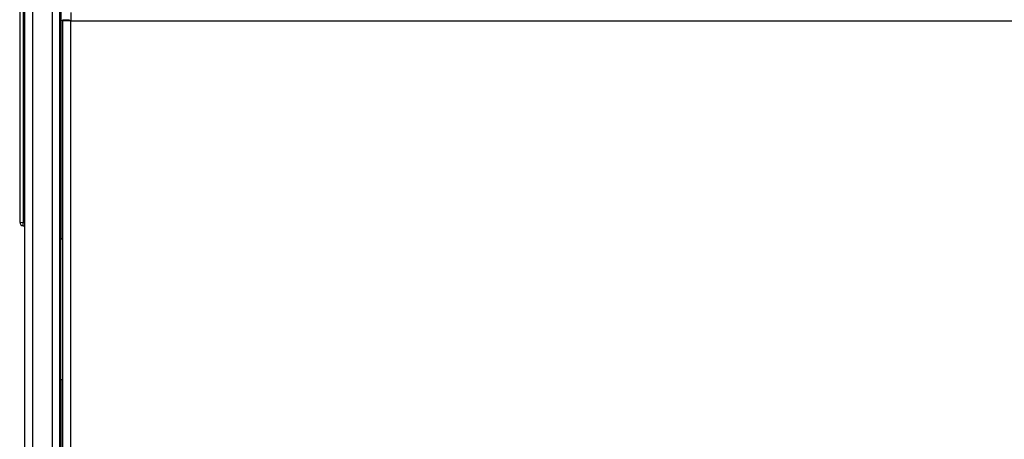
# Model space of a CAD drawing. Header units: millimetres. Extents: x 14 to 274, y 0 to 191.
# Tile 5 of 59: x 26.98 to 40.9, y 84.39 to 90.33. Entities that reach past the tile are written whole.
import ezdxf

# ---------------------------------------------------------------- set-up
doc = ezdxf.new("R2010")
doc.units = ezdxf.units.MM
doc.layers.add('134.136_BW4_CTM-', color=7, linetype='Continuous')
doc.layers.add('Standard', color=7, linetype='Continuous')

# ---------------------------------------------------------------- blocks, each defined once
blk = doc.blocks.new('SE3')
at = {"layer": '134.136_BW4_CTM-', "color": 7, "linetype": 'Continuous'}
for p, q in [((0.066, 59.87), (0.066, 13.11)), ((0.186, 13.11), (0.186, 59.86)), ((0.458, 59.48), (0.458, 13.11)), ((0.566, 13.11), (0.566, 59.48)), ((0.001, 59.24), (0.001, 48.071)), ((0.051, 59.24), (0.051, 48.07)), ((0.586, 47.84), (0.586, 51.29)), ((0.724, 51.04), (0.724, 50.922)), ((0, 50.94), (0.001, 50.94)), ((0, 50.94), (0, 50.911)), ((0, 50.911), (0.001, 50.911)), ((0, 50.911), (0, 50.908)), ((0, 50.908), (0.001, 50.908)), ((0, 50.908), (0, 50.9)), ((0, 50.9), (0.001, 50.9)), ((0, 50.9), (0, 50.728)), ((0.606, 50.922), (0.606, 50.935)), ((0.706, 50.935), (0.606, 50.935)), ((0.724, 50.922), (0.606, 50.922)), ((0.606, 50.922), (0.606, 13.108)), ((0.706, 50.935), (0.706, 50.922)), ((0.724, 13.108), (0.724, 50.922)), ((0.724, 50.922), (28.106, 50.922)), ((0, 50.728), (0.001, 50.728)), ((0, 50.728), (0, 50.722)), ((0, 50.722), (0.001, 50.722)), ((0, 50.722), (0, 50.717)), ((0, 50.717), (0.001, 50.717)), ((0, 50.717), (0, 50.669)), ((0, 50.669), (0.001, 50.669)), ((0, 50.669), (0, 50.666)), ((0, 50.666), (0.001, 50.666)), ((0, 50.666), (0, 50.662)), ((0, 50.662), (0.001, 50.662)), ((0, 50.662), (0, 50.634)), ((0, 50.634), (0.001, 50.634)), ((0, 50.634), (0, 50.632)), ((0, 50.632), (0.001, 50.632)), ((0, 50.632), (0, 50.63)), ((0, 50.63), (0.001, 50.63)), ((0, 50.487), (0.001, 50.487)), ((0, 50.487), (0, 50.486)), ((0, 50.486), (0.001, 50.486)), ((0, 50.486), (0.001, 50.486)), ((0, 50.486), (0, 50.477)), ((0, 50.477), (0.001, 50.477)), ((0, 50.477), (0.001, 50.477)), ((0, 50.477), (0, 50.477)), ((0, 50.477), (0, 50.476)), ((0, 50.476), (0.001, 50.476)), ((0, 50.476), (0, 50.464)), ((0, 50.464), (0.001, 50.464)), ((0, 50.464), (0, 50.463)), ((0, 50.463), (0.001, 50.463)), ((0, 50.463), (0, 50.462)), ((0, 50.462), (0.001, 50.462)), ((0, 50.462), (0, 50.431)), ((0, 50.431), (0.001, 50.431)), ((0, 50.431), (0, 50.43)), ((0, 50.43), (0.001, 50.43)), ((0, 50.43), (0, 50.429)), ((0, 50.429), (0.001, 50.429)), ((0, 50.429), (0, 50.417)), ((0, 50.417), (0.001, 50.417)), ((0, 50.417), (0, 50.416)), ((0, 50.416), (0.001, 50.416)), ((0, 50.416), (0, 50.415)), ((0, 50.415), (0.001, 50.415)), ((0, 50.415), (0, 50.407)), ((0, 50.407), (0.001, 50.407)), ((0, 50.406), (0.001, 50.406)), ((0, 50.406), (0.001, 50.406)), ((0, 50.406), (0, 50.406)), ((0, 50.316), (0.001, 50.316)), ((0, 50.316), (0, 50.226)), ((0, 50.226), (0.001, 50.226)), ((0, 50.226), (0, 50.214)), ((0, 50.214), (0.001, 50.214)), ((0, 50.214), (0, 50.208)), ((0, 50.208), (0.001, 50.208)), ((0, 50.208), (0, 50.2)), ((0, 50.2), (0.001, 50.2)), ((0, 50.2), (0, 50.168)), ((0, 50.168), (0.001, 50.168)), ((0, 50.168), (0, 50.002)), ((0, 50.002), (0.001, 50.002)), ((0, 50.002), (0, 49.988)), ((0, 49.988), (0.001, 49.988)), ((0, 49.946), (0.001, 49.946)), ((0, 49.946), (0.001, 49.946)), ((0, 49.946), (0, 49.946)), ((0, 49.946), (0, 49.944)), ((0, 49.944), (0.001, 49.944)), ((0, 49.944), (0, 49.94)), ((0, 49.94), (0.001, 49.94)), ((0, 49.94), (0, 49.933)), ((0, 49.933), (0.001, 49.933)), ((0, 49.933), (0, 49.927)), ((0, 49.927), (0.001, 49.927)), ((0, 49.927), (0, 49.92)), ((0, 49.92), (0.001, 49.92)), ((0, 49.92), (0, 49.911)), ((0, 49.911), (0.001, 49.911)), ((0, 49.911), (0, 49.9)), ((0, 49.9), (0.001, 49.9)), ((0, 49.9), (0, 49.887)), ((0, 49.887), (0.001, 49.887)), ((0, 49.887), (0, 49.877)), ((0, 49.877), (0.001, 49.877)), ((0, 49.877), (0, 49.865)), ((0, 49.865), (0.001, 49.865)), ((0, 49.865), (0, 49.849)), ((0.001, 49.946), (0.001, 49.946)), ((0, 49.849), (0.001, 49.849)), ((0, 49.849), (0, 49.832)), ((0, 49.832), (0.001, 49.832)), ((0, 49.832), (0, 49.813)), ((0, 49.813), (0.001, 49.813)), ((0, 49.813), (0, 49.798)), ((0, 49.798), (0.001, 49.798)), ((0, 49.798), (0, 49.796)), ((0, 49.796), (0.001, 49.796)), ((0, 49.796), (0, 49.773)), ((0, 49.773), (0.001, 49.773)), ((0, 49.773), (0, 49.752)), ((0, 49.752), (0.001, 49.752)), ((0, 49.752), (0, 49.733)), ((0, 49.733), (0.001, 49.733)), ((0, 49.733), (0, 49.702)), ((0, 49.702), (0.001, 49.702)), ((0, 49.702), (0, 49.674)), ((0, 49.674), (0.001, 49.674)), ((0, 49.674), (0, 49.652)), ((0, 49.652), (0.001, 49.652)), ((0, 49.652), (0, 49.626)), ((0, 49.626), (0.001, 49.626)), ((0, 49.626), (0, 49.613)), ((0, 49.613), (0.001, 49.613)), ((0, 49.613), (0, 49.609)), ((0, 49.609), (0.001, 49.609)), ((0, 49.609), (0, 49.59)), ((0, 49.59), (0.001, 49.59)), ((0, 49.59), (0, 49.573)), ((0, 49.573), (0.001, 49.573)), ((0, 49.573), (0, 49.557)), ((0, 49.557), (0.001, 49.557)), ((0, 49.557), (0, 49.547)), ((0, 49.547), (0.001, 49.547)), ((0, 49.547), (0, 49.542)), ((0, 49.542), (0.001, 49.542)), ((0, 49.542), (0, 49.53)), ((0, 49.53), (0.001, 49.53)), ((0, 49.53), (0, 49.52)), ((0, 49.52), (0.001, 49.52)), ((0, 49.52), (0, 49.51)), ((0, 49.51), (0.001, 49.51)), ((0, 49.51), (0, 49.505)), ((0, 49.505), (0.001, 49.505)), ((0, 49.505), (0, 49.497)), ((0, 49.497), (0.001, 49.497)), ((0, 49.497), (0, 49.493)), ((0, 49.493), (0.001, 49.493)), ((0, 49.493), (0, 49.491)), ((0, 49.491), (0.001, 49.491)), ((0, 49.321), (0.001, 49.321)), ((0, 49.321), (0, 49.295)), ((0, 49.295), (0.001, 49.295)), ((0, 49.15), (0.001, 49.15)), ((0, 49.15), (0, 48.771)), ((0, 48.771), (0.001, 48.771)), ((0, 48.771), (0, 48.719)), ((0, 48.719), (0.001, 48.719)), ((0, 48.719), (0, 48.582)), ((0, 48.582), (0.001, 48.582)), ((0, 48.582), (0.001, 48.582)), ((0, 48.582), (0, 48.582)), ((0.001, 48.582), (0.001, 48.582)), ((0.051, 48.07), (0.066, 48.07)), ((0.051, 48.021), (0.066, 48.021)), ((0.566, 47.84), (0.586, 47.84)), ((0.566, 47.837), (0.593, 47.837)), ((0.576, 47.837), (0.576, 45.84)), ((0.586, 47.84), (0.606, 47.84)), ((0.593, 47.837), (0.593, 47.84)), ((0.593, 47.837), (0.606, 47.837)), ((0.586, 45.84), (0.566, 45.84)), ((0.586, 32.84), (0.586, 45.84)), ((0.606, 45.84), (0.586, 45.84))]:
    blk.add_line(p, q, dxfattribs=at)
for centre, radius, start, end in [((0.051, 48.071), 0.05, 180, 269.5), ((0.035, 48.49), 0.42, 265.4017, 272.1731)]:
    blk.add_arc(centre, radius, start, end, dxfattribs=at)
blk.add_open_spline([(0.051, 48.021), (0.05, 48.021), (0.05, 48.027), (0.05, 48.039), (0.05, 48.055), (0.051, 48.07)], degree=5, dxfattribs=at)

msp = doc.modelspace()

# ---------------------------------------------------------------- block references
at = {"layer": 'Standard', "color": 7}
msp.add_blockref('SE3', (26.9776, 39.3918), dxfattribs=at)

doc.saveas('drawing.dxf')
